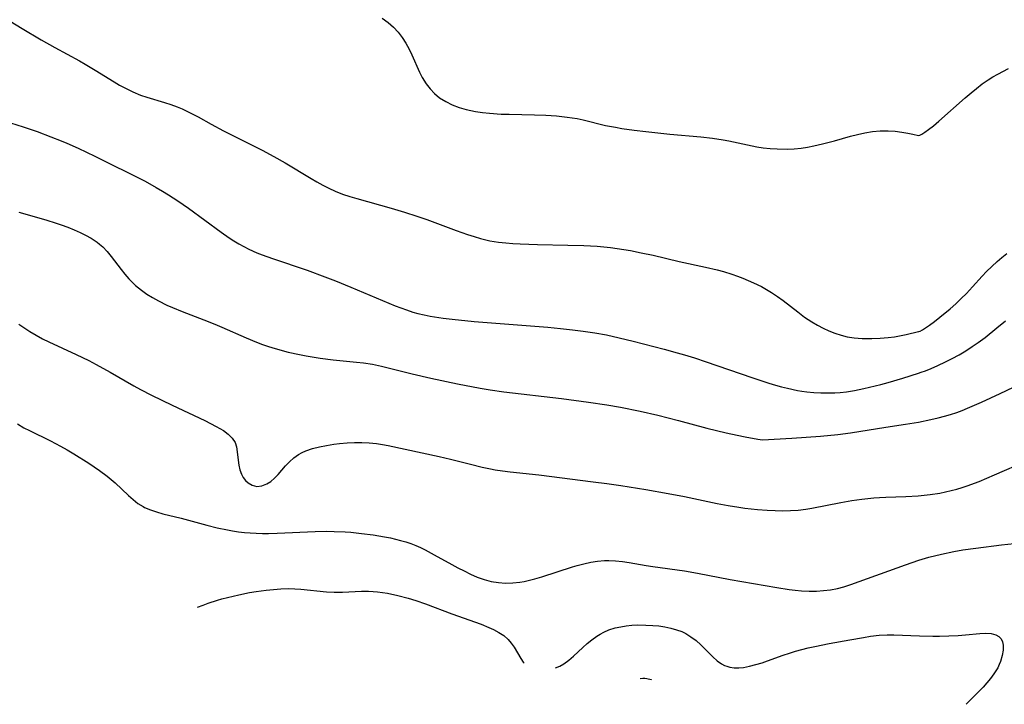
# Model space of a CAD drawing. Header units: metres. Extents: x 1073367 to 1082519, y 1569854 to 1574957.
# Tile 86 of 256: x 1074738 to 1074991, y 1572165 to 1572341. Entities that reach past the tile are written whole.
import ezdxf

# ---------------------------------------------------------------- set-up
doc = ezdxf.new("R2010")
doc.units = ezdxf.units.M
doc.layers.add('CGG_CurvaNivelLidar_v1', color=253, linetype='Continuous', lineweight=30)

msp = doc.modelspace()

# ---------------------------------------------------------------- linework, layer by layer
at = {"layer": 'CGG_CurvaNivelLidar_v1'}
for p, q in [((1074830.8679, 1572341.0903, 69.5), (1074832.3751, 1572340.0111, 69.5)), ((1074735.3451, 1572340.3823, 69), (1074738.4414, 1572338.4734, 69)), ((1074832.3751, 1572340.0111, 69.5), (1074833.7614, 1572338.7884, 69.5)), ((1074833.7614, 1572338.7884, 69.5), (1074834.9169, 1572337.5185, 69.5)), ((1074738.4414, 1572338.4734, 69), (1074743.3185, 1572335.5891, 69)), ((1074834.9169, 1572337.5185, 69.5), (1074835.96, 1572336.1381, 69.5)), ((1074835.96, 1572336.1381, 69.5), (1074836.9037, 1572334.6716, 69.5)), ((1074743.3185, 1572335.5891, 69), (1074746.7861, 1572333.6167, 69)), ((1074746.7861, 1572333.6167, 69), (1074753.0891, 1572330.1889, 69)), ((1074836.9037, 1572334.6716, 69.5), (1074837.7545, 1572333.1371, 69.5)), ((1074837.7545, 1572333.1371, 69.5), (1074838.4564, 1572331.6912, 69.5)), ((1074838.4564, 1572331.6912, 69.5), (1074840.4199, 1572327.3039, 69.5)), ((1074753.0891, 1572330.1889, 69), (1074754.553, 1572329.36, 69)), ((1074754.553, 1572329.36, 69), (1074757.1112, 1572327.8221, 69)), ((1074757.1112, 1572327.8221, 69), (1074762.002, 1572324.7704, 69)), ((1074840.4199, 1572327.3039, 69.5), (1074841.1292, 1572325.8986, 69.5)), ((1074841.1292, 1572325.8986, 69.5), (1074842.0952, 1572324.3041, 69.5)), ((1074986.411, 1572325.3014, 69.5), (1074987.646, 1572326.074, 69.5)), ((1074987.646, 1572326.074, 69.5), (1074988.9028, 1572326.7917, 69.5)), ((1074988.9028, 1572326.7917, 69.5), (1074991.6651, 1572328.2312, 69.5)), ((1074762.002, 1572324.7704, 69), (1074763.4178, 1572323.9434, 69)), ((1074763.4178, 1572323.9434, 69), (1074765.1084, 1572323.0374, 69)), ((1074842.0952, 1572324.3041, 69.5), (1074843.1235, 1572322.9813, 69.5)), ((1074983.4, 1572323.1088, 69.5), (1074984.8881, 1572324.2459, 69.5)), ((1074984.8881, 1572324.2459, 69.5), (1074986.411, 1572325.3014, 69.5)), ((1074765.1084, 1572323.0374, 69), (1074766.832, 1572322.2113, 69)), ((1074766.832, 1572322.2113, 69), (1074768.7855, 1572321.4037, 69)), ((1074768.7855, 1572321.4037, 69), (1074770.4202, 1572320.8377, 69)), ((1074770.4202, 1572320.8377, 69), (1074774.9865, 1572319.5096, 69)), ((1074843.1235, 1572322.9813, 69.5), (1074844.29, 1572321.7853, 69.5)), ((1074844.29, 1572321.7853, 69.5), (1074845.5813, 1572320.7237, 69.5)), ((1074980.5517, 1572320.713, 69.5), (1074982.035, 1572321.9858, 69.5)), ((1074982.035, 1572321.9858, 69.5), (1074983.4, 1572323.1088, 69.5)), ((1074774.9865, 1572319.5096, 69), (1074776.5974, 1572318.9939, 69)), ((1074776.5974, 1572318.9939, 69), (1074778.1867, 1572318.4081, 69)), ((1074778.1867, 1572318.4081, 69), (1074779.4479, 1572317.8771, 69)), ((1074845.5813, 1572320.7237, 69.5), (1074847.1419, 1572319.7196, 69.5)), ((1074847.1419, 1572319.7196, 69.5), (1074848.8196, 1572318.8867, 69.5)), ((1074848.8196, 1572318.8867, 69.5), (1074850.5615, 1572318.2286, 69.5)), ((1074973.7554, 1572314.7208, 69.5), (1074980.5517, 1572320.713, 69.5)), ((1074779.4479, 1572317.8771, 69), (1074780.6911, 1572317.2986, 69)), ((1074780.6911, 1572317.2986, 69), (1074781.918, 1572316.6793, 69)), ((1074781.918, 1572316.6793, 69), (1074783.5868, 1572315.7725, 69)), ((1074783.5868, 1572315.7725, 69), (1074786.9108, 1572313.8973, 69)), ((1074850.5615, 1572318.2286, 69.5), (1074852.3735, 1572317.7083, 69.5)), ((1074852.3735, 1572317.7083, 69.5), (1074853.5862, 1572317.4335, 69.5)), ((1074853.5862, 1572317.4335, 69.5), (1074854.8164, 1572317.2009, 69.5)), ((1074854.8164, 1572317.2009, 69.5), (1074856.601, 1572316.929, 69.5)), ((1074856.601, 1572316.929, 69.5), (1074858.4064, 1572316.7258, 69.5)), ((1074858.4064, 1572316.7258, 69.5), (1074861.422, 1572316.5283, 69.5)), ((1074861.422, 1572316.5283, 69.5), (1074863.4068, 1572316.4586, 69.5)), ((1074863.4068, 1572316.4586, 69.5), (1074869.9616, 1572316.3314, 69.5)), ((1074869.9616, 1572316.3314, 69.5), (1074872.875, 1572316.2194, 69.5)), ((1074872.875, 1572316.2194, 69.5), (1074875.5804, 1572316.0375, 69.5)), ((1074875.5804, 1572316.0375, 69.5), (1074878.3583, 1572315.749, 69.5)), ((1074732.1104, 1572315.2789, 68.5), (1074738.6395, 1572313.2159, 68.5)), ((1074786.9108, 1572313.8973, 69), (1074790.0516, 1572312.2283, 69)), ((1074878.3583, 1572315.749, 69.5), (1074879.6361, 1572315.5632, 69.5)), ((1074879.6361, 1572315.5632, 69.5), (1074880.9055, 1572315.3379, 69.5)), ((1074880.9055, 1572315.3379, 69.5), (1074882.4497, 1572315.0084, 69.5)), ((1074882.4497, 1572315.0084, 69.5), (1074888.2067, 1572313.6116, 69.5)), ((1074888.2067, 1572313.6116, 69.5), (1074890.7433, 1572313.1105, 69.5)), ((1074971.0784, 1572312.5292, 69.5), (1074972.3467, 1572313.5329, 69.5)), ((1074972.3467, 1572313.5329, 69.5), (1074973.7554, 1572314.7208, 69.5)), ((1074738.6395, 1572313.2159, 68.5), (1074742.2306, 1572312.0045, 68.5)), ((1074742.2306, 1572312.0045, 68.5), (1074745.7886, 1572310.6956, 68.5)), ((1074790.0516, 1572312.2283, 69), (1074800.0237, 1572307.2198, 69)), ((1074890.7433, 1572313.1105, 69.5), (1074892.3239, 1572312.8454, 69.5)), ((1074892.3239, 1572312.8454, 69.5), (1074895.5043, 1572312.3902, 69.5)), ((1074895.5043, 1572312.3902, 69.5), (1074898.5089, 1572312.0297, 69.5)), ((1074898.5089, 1572312.0297, 69.5), (1074904.7044, 1572311.3853, 69.5)), ((1074904.7044, 1572311.3853, 69.5), (1074912.6515, 1572310.63, 69.5)), ((1074946.9457, 1572309.6775, 69.5), (1074951.0488, 1572310.8598, 69.5)), ((1074951.0488, 1572310.8598, 69.5), (1074952.8264, 1572311.3028, 69.5)), ((1074952.8264, 1572311.3028, 69.5), (1074954.7313, 1572311.699, 69.5)), ((1074954.7313, 1572311.699, 69.5), (1074956.709, 1572312.0104, 69.5)), ((1074956.709, 1572312.0104, 69.5), (1074958.7045, 1572312.2017, 69.5)), ((1074958.7045, 1572312.2017, 69.5), (1074960.7464, 1572312.2431, 69.5)), ((1074960.7464, 1572312.2431, 69.5), (1074962.5, 1572312.1375, 69.5)), ((1074962.5, 1572312.1375, 69.5), (1074964.2774, 1572311.9097, 69.5)), ((1074964.2774, 1572311.9097, 69.5), (1074965.8254, 1572311.6261, 69.5)), ((1074965.8254, 1572311.6261, 69.5), (1074967.0797, 1572311.3449, 69.5)), ((1074967.0797, 1572311.3449, 69.5), (1074968.5, 1572310.9725, 69.5)), ((1074968.5, 1572310.9725, 69.5), (1074968.8726, 1572311.0755, 69.5)), ((1074968.8726, 1572311.0755, 69.5), (1074969.4219, 1572311.3844, 69.5)), ((1074969.4219, 1572311.3844, 69.5), (1074970.1696, 1572311.8725, 69.5)), ((1074970.1696, 1572311.8725, 69.5), (1074971.0784, 1572312.5292, 69.5)), ((1074745.7886, 1572310.6956, 68.5), (1074748.3844, 1572309.6564, 68.5)), ((1074748.3844, 1572309.6564, 68.5), (1074749.8462, 1572309.0327, 68.5)), ((1074749.8462, 1572309.0327, 68.5), (1074752.7458, 1572307.7291, 68.5)), ((1074912.6515, 1572310.63, 69.5), (1074915.6494, 1572310.2939, 69.5)), ((1074915.6494, 1572310.2939, 69.5), (1074918.4112, 1572309.8878, 69.5)), ((1074918.4112, 1572309.8878, 69.5), (1074919.8726, 1572309.6223, 69.5)), ((1074919.8726, 1572309.6223, 69.5), (1074927.056, 1572308.1416, 69.5)), ((1074940.0372, 1572308.0204, 69.5), (1074941.6515, 1572308.3374, 69.5)), ((1074941.6515, 1572308.3374, 69.5), (1074943.8828, 1572308.8584, 69.5)), ((1074943.8828, 1572308.8584, 69.5), (1074946.9457, 1572309.6775, 69.5)), ((1074752.7458, 1572307.7291, 68.5), (1074757.0247, 1572305.698, 68.5)), ((1074757.0247, 1572305.698, 68.5), (1074769.9486, 1572299.2521, 68.5)), ((1074800.0237, 1572307.2198, 69), (1074803.0144, 1572305.6529, 69)), ((1074803.0144, 1572305.6529, 69), (1074805.9043, 1572304.0309, 69)), ((1074927.056, 1572308.1416, 69.5), (1074928.6296, 1572307.883, 69.5)), ((1074928.6296, 1572307.883, 69.5), (1074930.4399, 1572307.6734, 69.5)), ((1074930.4399, 1572307.6734, 69.5), (1074932.2576, 1572307.5523, 69.5)), ((1074932.2576, 1572307.5523, 69.5), (1074934.8002, 1572307.5211, 69.5)), ((1074934.8002, 1572307.5211, 69.5), (1074936.6113, 1572307.5996, 69.5)), ((1074936.6113, 1572307.5996, 69.5), (1074938.4155, 1572307.7733, 69.5)), ((1074938.4155, 1572307.7733, 69.5), (1074940.0372, 1572308.0204, 69.5)), ((1074805.9043, 1572304.0309, 69), (1074812.5686, 1572299.9949, 69)), ((1074769.9486, 1572299.2521, 68.5), (1074772.8452, 1572297.6926, 68.5)), ((1074812.5686, 1572299.9949, 69), (1074814.034, 1572299.141, 69)), ((1074814.034, 1572299.141, 69), (1074815.5836, 1572298.2891, 69)), ((1074815.5836, 1572298.2891, 69), (1074817.1568, 1572297.4892, 69)), ((1074772.8452, 1572297.6926, 68.5), (1074774.4413, 1572296.757, 68.5)), ((1074774.4413, 1572296.757, 68.5), (1074776.016, 1572295.7843, 68.5)), ((1074776.016, 1572295.7843, 68.5), (1074778.3999, 1572294.2367, 68.5)), ((1074817.1568, 1572297.4892, 69), (1074818.7585, 1572296.7542, 69)), ((1074818.7585, 1572296.7542, 69), (1074820.6719, 1572295.9929, 69)), ((1074820.6719, 1572295.9929, 69), (1074822.4869, 1572295.371, 69)), ((1074778.3999, 1572294.2367, 68.5), (1074781.0977, 1572292.364, 68.5)), ((1074822.4869, 1572295.371, 69), (1074824.3263, 1572294.8085, 69)), ((1074824.3263, 1572294.8085, 69), (1074833.1111, 1572292.3772, 69)), ((1074737.5386, 1572291.3351, 68), (1074744.4666, 1572289.345, 68)), ((1074781.0977, 1572292.364, 68.5), (1074789.4725, 1572286.1738, 68.5)), ((1074833.1111, 1572292.3772, 69), (1074836.5565, 1572291.3592, 69)), ((1074836.5565, 1572291.3592, 69), (1074839.7085, 1572290.3405, 69)), ((1074744.4666, 1572289.345, 68), (1074747.1276, 1572288.513, 68)), ((1074747.1276, 1572288.513, 68), (1074748.4411, 1572288.0659, 68)), ((1074748.4411, 1572288.0659, 68), (1074750.1216, 1572287.4479, 68)), ((1074839.7085, 1572290.3405, 69), (1074842.2858, 1572289.4487, 69)), ((1074842.2858, 1572289.4487, 69), (1074849.8034, 1572286.6535, 69)), ((1074750.1216, 1572287.4479, 68), (1074751.7725, 1572286.7882, 68)), ((1074751.7725, 1572286.7882, 68), (1074753.256, 1572286.1443, 68)), ((1074753.256, 1572286.1443, 68), (1074754.6985, 1572285.4506, 68)), ((1074754.6985, 1572285.4506, 68), (1074756.0859, 1572284.6887, 68)), ((1074789.4725, 1572286.1738, 68.5), (1074791.5879, 1572284.7142, 68.5)), ((1074849.8034, 1572286.6535, 69), (1074852.7719, 1572285.5962, 69)), ((1074852.7719, 1572285.5962, 69), (1074854.4209, 1572285.0613, 69)), ((1074756.0859, 1572284.6887, 68), (1074757.6432, 1572283.662, 68)), ((1074757.6432, 1572283.662, 68), (1074758.294, 1572283.155, 68)), ((1074758.294, 1572283.155, 68), (1074759.1393, 1572282.4045, 68)), ((1074791.5879, 1572284.7142, 68.5), (1074792.7603, 1572283.9624, 68.5)), ((1074792.7603, 1572283.9624, 68.5), (1074794.0237, 1572283.2116, 68.5)), ((1074794.0237, 1572283.2116, 68.5), (1074795.3123, 1572282.5058, 68.5)), ((1074854.4209, 1572285.0613, 69), (1074856.0806, 1572284.5782, 69)), ((1074856.0806, 1572284.5782, 69), (1074858.441, 1572284.0203, 69)), ((1074858.441, 1572284.0203, 69), (1074860.6988, 1572283.6532, 69)), ((1074860.6988, 1572283.6532, 69), (1074862.5416, 1572283.4476, 69)), ((1074862.5416, 1572283.4476, 69), (1074864.3959, 1572283.3004, 69)), ((1074864.3959, 1572283.3004, 69), (1074866.2586, 1572283.1951, 69)), ((1074866.2586, 1572283.1951, 69), (1074870.6841, 1572283.0453, 69)), ((1074870.6841, 1572283.0453, 69), (1074878.4916, 1572282.889, 69)), ((1074759.1393, 1572282.4045, 68), (1074760.2521, 1572281.2338, 68)), ((1074760.2521, 1572281.2338, 68), (1074761.2866, 1572279.9761, 68)), ((1074795.3123, 1572282.5058, 68.5), (1074796.6248, 1572281.8451, 68.5)), ((1074796.6248, 1572281.8451, 68.5), (1074798.664, 1572280.9272, 68.5)), ((1074798.664, 1572280.9272, 68.5), (1074799.9849, 1572280.3935, 68.5)), ((1074799.9849, 1572280.3935, 68.5), (1074802.6662, 1572279.4093, 68.5)), ((1074878.4916, 1572282.889, 69), (1074882.5826, 1572282.7715, 69)), ((1074882.5826, 1572282.7715, 69), (1074886.0458, 1572282.592, 69)), ((1074886.0458, 1572282.592, 69), (1074887.772, 1572282.4521, 69)), ((1074887.772, 1572282.4521, 69), (1074889.4283, 1572282.2735, 69)), ((1074889.4283, 1572282.2735, 69), (1074892.8498, 1572281.7818, 69)), ((1074892.8498, 1572281.7818, 69), (1074894.5541, 1572281.4868, 69)), ((1074894.5541, 1572281.4868, 69), (1074897.3689, 1572280.9357, 69)), ((1074897.3689, 1572280.9357, 69), (1074900.4092, 1572280.2594, 69)), ((1074989.9657, 1572279.7317, 69), (1074991.208, 1572280.7339, 69)), ((1074761.2866, 1572279.9761, 68), (1074763.8215, 1572276.5909, 68)), ((1074802.6662, 1572279.4093, 68.5), (1074811.5618, 1572276.4096, 68.5)), ((1074900.4092, 1572280.2594, 69), (1074907.1177, 1572278.6812, 69)), ((1074907.1177, 1572278.6812, 69), (1074913.8578, 1572277.2319, 69)), ((1074987.3338, 1572277.4314, 69), (1074988.7484, 1572278.7032, 69)), ((1074988.7484, 1572278.7032, 69), (1074989.9657, 1572279.7317, 69)), ((1074763.8215, 1572276.5909, 68), (1074764.7688, 1572275.3896, 68)), ((1074764.7688, 1572275.3896, 68), (1074765.7691, 1572274.2331, 68)), ((1074811.5618, 1572276.4096, 68.5), (1074816.1136, 1572274.7426, 68.5)), ((1074913.8578, 1572277.2319, 69), (1074916.7983, 1572276.5334, 69)), ((1074916.7983, 1572276.5334, 69), (1074918.4369, 1572276.0983, 69)), ((1074918.4369, 1572276.0983, 69), (1074920.6399, 1572275.4264, 69)), ((1074920.6399, 1572275.4264, 69), (1074922.0545, 1572274.9365, 69)), ((1074984.8661, 1572274.8942, 69), (1074985.9817, 1572276.1024, 69)), ((1074985.9817, 1572276.1024, 69), (1074987.3338, 1572277.4314, 69)), ((1074765.7691, 1572274.2331, 68), (1074766.6097, 1572273.365, 68)), ((1074766.6097, 1572273.365, 68), (1074767.4959, 1572272.5415, 68)), ((1074816.1136, 1572274.7426, 68.5), (1074818.8071, 1572273.6979, 68.5)), ((1074818.8071, 1572273.6979, 68.5), (1074822.7695, 1572272.0923, 68.5)), ((1074922.0545, 1572274.9365, 69), (1074923.4535, 1572274.407, 69)), ((1074923.4535, 1572274.407, 69), (1074924.8359, 1572273.839, 69)), ((1074924.8359, 1572273.839, 69), (1074926.1998, 1572273.2317, 69)), ((1074926.1998, 1572273.2317, 69), (1074928.2313, 1572272.2226, 69)), ((1074982.4245, 1572272.1512, 69), (1074984.8661, 1572274.8942, 69)), ((1074767.4959, 1572272.5415, 68), (1074768.2437, 1572271.9102, 68)), ((1074768.2437, 1572271.9102, 68), (1074769.0182, 1572271.3085, 68)), ((1074769.0182, 1572271.3085, 68), (1074770.4319, 1572270.323, 68)), ((1074770.4319, 1572270.323, 68), (1074771.9066, 1572269.4127, 68)), ((1074822.7695, 1572272.0923, 68.5), (1074834.1533, 1572267.3313, 68.5)), ((1074928.2313, 1572272.2226, 69), (1074929.5352, 1572271.4927, 69)), ((1074929.5352, 1572271.4927, 69), (1074930.8127, 1572270.7162, 69)), ((1074930.8127, 1572270.7162, 69), (1074932.3145, 1572269.7315, 69)), ((1074979.4927, 1572269.152, 69), (1074980.8288, 1572270.4796, 69)), ((1074980.8288, 1572270.4796, 69), (1074982.4245, 1572272.1512, 69)), ((1074771.9066, 1572269.4127, 68), (1074773.4307, 1572268.5678, 68)), ((1074773.4307, 1572268.5678, 68), (1074775.5737, 1572267.5063, 68)), ((1074932.3145, 1572269.7315, 69), (1074933.7794, 1572268.6925, 69)), ((1074933.7794, 1572268.6925, 69), (1074937.5652, 1572265.7404, 69)), ((1074976.6304, 1572266.5196, 69), (1074978.0827, 1572267.8186, 69)), ((1074978.0827, 1572267.8186, 69), (1074979.4927, 1572269.152, 69)), ((1074775.5737, 1572267.5063, 68), (1074777.0381, 1572266.8441, 68)), ((1074777.0381, 1572266.8441, 68), (1074779.4747, 1572265.8309, 68)), ((1074779.4747, 1572265.8309, 68), (1074785.0481, 1572263.7003, 68)), ((1074834.1533, 1572267.3313, 68.5), (1074837.0655, 1572266.2328, 68.5)), ((1074837.0655, 1572266.2328, 68.5), (1074838.698, 1572265.7076, 68.5)), ((1074838.698, 1572265.7076, 68.5), (1074839.9792, 1572265.3552, 68.5)), ((1074839.9792, 1572265.3552, 68.5), (1074841.5796, 1572264.9816, 68.5)), ((1074937.5652, 1572265.7404, 69), (1074939.2983, 1572264.4287, 69)), ((1074974.0279, 1572264.3666, 69), (1074976.6304, 1572266.5196, 69)), ((1074785.0481, 1572263.7003, 68), (1074787.8441, 1572262.592, 68)), ((1074841.5796, 1572264.9816, 68.5), (1074843.1954, 1572264.6635, 68.5)), ((1074843.1954, 1572264.6635, 68.5), (1074846.4596, 1572264.1501, 68.5)), ((1074846.4596, 1572264.1501, 68.5), (1074848.8164, 1572263.8561, 68.5)), ((1074848.8164, 1572263.8561, 68.5), (1074854.49, 1572263.3109, 68.5)), ((1074854.49, 1572263.3109, 68.5), (1074873.3332, 1572261.8095, 68.5)), ((1074939.2983, 1572264.4287, 69), (1074941.1318, 1572263.19, 69)), ((1074941.1318, 1572263.19, 69), (1074942.5658, 1572262.335, 69)), ((1074971.3485, 1572262.3421, 69), (1074972.6256, 1572263.277, 69)), ((1074972.6256, 1572263.277, 69), (1074974.0279, 1572264.3666, 69)), ((1074988.6482, 1572261.6671, 68.5), (1074990.8803, 1572263.4206, 68.5)), ((1074737.5427, 1572262.6196, 67.5), (1074738.8057, 1572261.7272, 67.5)), ((1074738.8057, 1572261.7272, 67.5), (1074740.3836, 1572260.7043, 67.5)), ((1074740.3836, 1572260.7043, 67.5), (1074742.0041, 1572259.7454, 67.5)), ((1074787.8441, 1572262.592, 68), (1074789.6629, 1572261.8206, 68)), ((1074789.6629, 1572261.8206, 68), (1074795.9417, 1572259.0421, 68)), ((1074873.3332, 1572261.8095, 68.5), (1074876.6472, 1572261.5111, 68.5)), ((1074876.6472, 1572261.5111, 68.5), (1074879.7081, 1572261.1703, 68.5)), ((1074879.7081, 1572261.1703, 68.5), (1074882.433, 1572260.8152, 68.5)), ((1074882.433, 1572260.8152, 68.5), (1074885.4517, 1572260.3586, 68.5)), ((1074885.4517, 1572260.3586, 68.5), (1074888.4438, 1572259.8191, 68.5)), ((1074942.5658, 1572262.335, 69), (1074944.0375, 1572261.5533, 69)), ((1074944.0375, 1572261.5533, 69), (1074945.5462, 1572260.8535, 69)), ((1074945.5462, 1572260.8535, 69), (1074947.0745, 1572260.2535, 69)), ((1074947.0745, 1572260.2535, 69), (1074948.6361, 1572259.7504, 69)), ((1074965.3423, 1572259.9245, 69), (1074968.5, 1572260.6667, 69)), ((1074968.5, 1572260.6667, 69), (1074968.6261, 1572260.6839, 69)), ((1074968.6261, 1572260.6839, 69), (1074968.9273, 1572260.8212, 69)), ((1074968.9273, 1572260.8212, 69), (1074969.5347, 1572261.1591, 69)), ((1074969.5347, 1572261.1591, 69), (1074970.3554, 1572261.6697, 69)), ((1074970.3554, 1572261.6697, 69), (1074971.3485, 1572262.3421, 69)), ((1074985.6101, 1572259.2045, 68.5), (1074988.6482, 1572261.6671, 68.5)), ((1074742.0041, 1572259.7454, 67.5), (1074743.6622, 1572258.8471, 67.5)), ((1074743.6622, 1572258.8471, 67.5), (1074745.2884, 1572258.0367, 67.5)), ((1074745.2884, 1572258.0367, 67.5), (1074752.2849, 1572254.8057, 67.5)), ((1074795.9417, 1572259.0421, 68), (1074798.602, 1572257.9493, 68)), ((1074798.602, 1572257.9493, 68), (1074800.1228, 1572257.3818, 68)), ((1074888.4438, 1572259.8191, 68.5), (1074891.6639, 1572259.1153, 68.5)), ((1074891.6639, 1572259.1153, 68.5), (1074895.2662, 1572258.2315, 68.5)), ((1074895.2662, 1572258.2315, 68.5), (1074903.2282, 1572256.1743, 68.5)), ((1074948.6361, 1572259.7504, 69), (1074950.2292, 1572259.3682, 69)), ((1074950.2292, 1572259.3682, 69), (1074952.0453, 1572259.0938, 69)), ((1074952.0453, 1572259.0938, 69), (1074954.0251, 1572258.9291, 69)), ((1074954.0251, 1572258.9291, 69), (1074956.5146, 1572258.8787, 69)), ((1074956.5146, 1572258.8787, 69), (1074958.6463, 1572258.9595, 69)), ((1074958.6463, 1572258.9595, 69), (1074960.7271, 1572259.1473, 69)), ((1074960.7271, 1572259.1473, 69), (1074962.4021, 1572259.3786, 69)), ((1074962.4021, 1572259.3786, 69), (1074965.3423, 1572259.9245, 69)), ((1074982.3405, 1572256.8367, 68.5), (1074983.8787, 1572257.897, 68.5)), ((1074983.8787, 1572257.897, 68.5), (1074985.6101, 1572259.2045, 68.5)), ((1074800.1228, 1572257.3818, 68), (1074801.6577, 1572256.8558, 68)), ((1074801.6577, 1572256.8558, 68), (1074803.3258, 1572256.3369, 68)), ((1074803.3258, 1572256.3369, 68), (1074806.6994, 1572255.4245, 68)), ((1074806.6994, 1572255.4245, 68), (1074809.5699, 1572254.7754, 68)), ((1074903.2282, 1572256.1743, 68.5), (1074906.5752, 1572255.2676, 68.5)), ((1074906.5752, 1572255.2676, 68.5), (1074908.4395, 1572254.729, 68.5)), ((1074978.9561, 1572254.7468, 68.5), (1074980.6843, 1572255.777, 68.5)), ((1074980.6843, 1572255.777, 68.5), (1074982.3405, 1572256.8367, 68.5)), ((1074752.2849, 1572254.8057, 67.5), (1074755.4862, 1572253.2502, 67.5)), ((1074755.4862, 1572253.2502, 67.5), (1074757.4001, 1572252.2662, 67.5)), ((1074809.5699, 1572254.7754, 68), (1074811.3371, 1572254.4389, 68)), ((1074811.3371, 1572254.4389, 68), (1074814.8926, 1572253.8766, 68)), ((1074814.8926, 1572253.8766, 68), (1074818.2427, 1572253.456, 68)), ((1074818.2427, 1572253.456, 68), (1074824.2484, 1572252.8489, 68)), ((1074824.2484, 1572252.8489, 68), (1074826.0658, 1572252.6317, 68)), ((1074826.0658, 1572252.6317, 68), (1074828.3601, 1572252.2816, 68)), ((1074908.4395, 1572254.729, 68.5), (1074911.0282, 1572253.923, 68.5)), ((1074911.0282, 1572253.923, 68.5), (1074913.9882, 1572252.9403, 68.5)), ((1074913.9882, 1572252.9403, 68.5), (1074925.7786, 1572248.8857, 68.5)), ((1074973.5282, 1572251.975, 68.5), (1074975.494, 1572252.8982, 68.5)), ((1074975.494, 1572252.8982, 68.5), (1074977.2025, 1572253.7744, 68.5)), ((1074977.2025, 1572253.7744, 68.5), (1074978.9561, 1572254.7468, 68.5)), ((1074757.4001, 1572252.2662, 67.5), (1074761.0096, 1572250.2919, 67.5)), ((1074761.0096, 1572250.2919, 67.5), (1074767.1106, 1572246.7675, 67.5)), ((1074828.3601, 1572252.2816, 68), (1074830.6885, 1572251.8046, 68)), ((1074830.6885, 1572251.8046, 68), (1074838.5541, 1572249.8351, 68)), ((1074964.4993, 1572248.7195, 68.5), (1074968.5, 1572250.0472, 68.5)), ((1074968.5, 1572250.0472, 68.5), (1074969.1961, 1572250.2416, 68.5)), ((1074969.1961, 1572250.2416, 68.5), (1074970.284, 1572250.6315, 68.5)), ((1074970.284, 1572250.6315, 68.5), (1074971.7598, 1572251.2144, 68.5)), ((1074971.7598, 1572251.2144, 68.5), (1074973.5282, 1572251.975, 68.5)), ((1074838.5541, 1572249.8351, 68), (1074843.2868, 1572248.7498, 68)), ((1074843.2868, 1572248.7498, 68), (1074850.208, 1572247.2743, 68)), ((1074925.7786, 1572248.8857, 68.5), (1074930.1449, 1572247.4437, 68.5)), ((1074958.829, 1572247.1099, 68.5), (1074960.726, 1572247.6125, 68.5)), ((1074960.726, 1572247.6125, 68.5), (1074964.4993, 1572248.7195, 68.5)), ((1074989.4846, 1572244.7977, 68), (1074998.6406, 1572249.203, 68)), ((1074767.1106, 1572246.7675, 67.5), (1074768.7873, 1572245.8292, 67.5)), ((1074768.7873, 1572245.8292, 67.5), (1074771.6216, 1572244.3468, 67.5)), ((1074850.208, 1572247.2743, 68), (1074856.0124, 1572246.1516, 68)), ((1074856.0124, 1572246.1516, 68), (1074858.5358, 1572245.7313, 68)), ((1074858.5358, 1572245.7313, 68), (1074862.1033, 1572245.2337, 68)), ((1074862.1033, 1572245.2337, 68), (1074876.8974, 1572243.488, 68)), ((1074930.1449, 1572247.4437, 68.5), (1074931.8072, 1572246.9373, 68.5)), ((1074931.8072, 1572246.9373, 68.5), (1074933.3355, 1572246.513, 68.5)), ((1074933.3355, 1572246.513, 68.5), (1074934.8716, 1572246.1284, 68.5)), ((1074934.8716, 1572246.1284, 68.5), (1074937.4947, 1572245.5742, 68.5)), ((1074937.4947, 1572245.5742, 68.5), (1074938.5788, 1572245.3912, 68.5)), ((1074938.5788, 1572245.3912, 68.5), (1074939.888, 1572245.2155, 68.5)), ((1074939.888, 1572245.2155, 68.5), (1074941.6822, 1572245.0515, 68.5)), ((1074941.6822, 1572245.0515, 68.5), (1074943.4828, 1572244.9644, 68.5)), ((1074945.2865, 1572244.947, 68.5), (1074947.0904, 1572244.9986, 68.5)), ((1074947.0904, 1572244.9986, 68.5), (1074948.433, 1572245.0858, 68.5)), ((1074948.433, 1572245.0858, 68.5), (1074950.0058, 1572245.2538, 68.5)), ((1074950.0058, 1572245.2538, 68.5), (1074952.1335, 1572245.5984, 68.5)), ((1074952.1335, 1572245.5984, 68.5), (1074954.458, 1572246.0699, 68.5)), ((1074954.458, 1572246.0699, 68.5), (1074958.829, 1572247.1099, 68.5)), ((1074771.6216, 1572244.3468, 67.5), (1074776.9216, 1572241.7721, 67.5)), ((1074876.8974, 1572243.488, 68), (1074883.8293, 1572242.6105, 68)), ((1074883.8293, 1572242.6105, 68), (1074888.4717, 1572241.9275, 68)), ((1074943.4828, 1572244.9644, 68.5), (1074945.2865, 1572244.947, 68.5)), ((1074981.1238, 1572240.9919, 68), (1074984.7222, 1572242.5648, 68)), ((1074984.7222, 1572242.5648, 68), (1074989.4846, 1572244.7977, 68)), ((1074776.9216, 1572241.7721, 67.5), (1074785.2696, 1572237.8717, 67.5)), ((1074888.4717, 1572241.9275, 68), (1074892.0029, 1572241.2997, 68)), ((1074892.0029, 1572241.2997, 68), (1074897.0272, 1572240.2754, 68)), ((1074897.0272, 1572240.2754, 68), (1074901.5872, 1572239.2339, 68)), ((1074976.7764, 1572239.4223, 68), (1074978.3456, 1572239.9342, 68)), ((1074978.3456, 1572239.9342, 68), (1074979.7414, 1572240.4434, 68)), ((1074979.7414, 1572240.4434, 68), (1074981.1238, 1572240.9919, 68)), ((1074785.2696, 1572237.8717, 67.5), (1074786.7892, 1572237.1252, 67.5)), ((1074901.5872, 1572239.2339, 68), (1074906.8861, 1572237.8954, 68)), ((1074906.8861, 1572237.8954, 68), (1074914.1767, 1572235.9282, 68)), ((1074965.1822, 1572236.8953, 68), (1074968.5125, 1572237.4657, 68)), ((1074968.5125, 1572237.4657, 68), (1074971.7134, 1572238.1111, 68)), ((1074971.7134, 1572238.1111, 68), (1074973.5907, 1572238.5462, 68)), ((1074973.5907, 1572238.5462, 68), (1074975.1905, 1572238.9619, 68)), ((1074975.1905, 1572238.9619, 68), (1074976.7764, 1572239.4223, 68)), ((1074737.228, 1572237.0016, 67), (1074738.8701, 1572236.0236, 67)), ((1074738.8701, 1572236.0236, 67), (1074740.2502, 1572235.2874, 67)), ((1074740.2502, 1572235.2874, 67), (1074745.6753, 1572232.6175, 67)), ((1074786.7892, 1572237.1252, 67.5), (1074788.244, 1572236.3658, 67.5)), ((1074788.244, 1572236.3658, 67.5), (1074789.18, 1572235.8383, 67.5)), ((1074789.18, 1572235.8383, 67.5), (1074790.0626, 1572235.2912, 67.5)), ((1074790.0626, 1572235.2912, 67.5), (1074791.3122, 1572234.3691, 67.5)), ((1074914.1767, 1572235.9282, 68), (1074919.1472, 1572234.702, 68)), ((1074951.1102, 1572234.7318, 68), (1074960.1302, 1572236.1465, 68)), ((1074960.1302, 1572236.1465, 68), (1074965.1822, 1572236.8953, 68)), ((1074745.6753, 1572232.6175, 67), (1074748.2496, 1572231.2807, 67)), ((1074791.3122, 1572234.3691, 67.5), (1074792.3384, 1572233.3575, 67.5)), ((1074792.3384, 1572233.3575, 67.5), (1074793.0694, 1572232.2356, 67.5)), ((1074919.1472, 1572234.702, 68), (1074921.949, 1572234.0806, 68)), ((1074921.949, 1572234.0806, 68), (1074924.0423, 1572233.6601, 68)), ((1074924.0423, 1572233.6601, 68), (1074927.2502, 1572233.0854, 68)), ((1074927.2502, 1572233.0854, 68), (1074928.5, 1572232.9037, 68)), ((1074928.5, 1572232.9037, 68), (1074936.0213, 1572233.3329, 68)), ((1074936.0213, 1572233.3329, 68), (1074943.3746, 1572233.8593, 68)), ((1074943.3746, 1572233.8593, 68), (1074947.8203, 1572234.2915, 68)), ((1074947.8203, 1572234.2915, 68), (1074951.1102, 1572234.7318, 68)), ((1074748.2496, 1572231.2807, 67), (1074749.9551, 1572230.3149, 67)), ((1074749.9551, 1572230.3149, 67), (1074751.6379, 1572229.308, 67)), ((1074793.0694, 1572232.2356, 67.5), (1074793.4464, 1572231.0639, 67.5)), ((1074793.4464, 1572231.0639, 67.5), (1074793.6297, 1572229.8012, 67.5)), ((1074810.2771, 1572229.6364, 67.5), (1074811.2083, 1572230.0625, 67.5)), ((1074811.2083, 1572230.0625, 67.5), (1074812.912, 1572230.6633, 67.5)), ((1074812.912, 1572230.6633, 67.5), (1074814.6997, 1572231.1258, 67.5)), ((1074814.6997, 1572231.1258, 67.5), (1074816.5462, 1572231.4873, 67.5)), ((1074816.5462, 1572231.4873, 67.5), (1074818.4202, 1572231.77, 67.5)), ((1074818.4202, 1572231.77, 67.5), (1074819.9109, 1572231.9405, 67.5)), ((1074819.9109, 1572231.9405, 67.5), (1074821.8037, 1572232.0969, 67.5)), ((1074821.8037, 1572232.0969, 67.5), (1074823.7061, 1572232.1867, 67.5)), ((1074823.7061, 1572232.1867, 67.5), (1074825.6114, 1572232.2003, 67.5)), ((1074825.6114, 1572232.2003, 67.5), (1074827.514, 1572232.1211, 67.5)), ((1074827.514, 1572232.1211, 67.5), (1074829.3453, 1572231.9364, 67.5)), ((1074829.3453, 1572231.9364, 67.5), (1074830.8795, 1572231.7037, 67.5)), ((1074830.8795, 1572231.7037, 67.5), (1074832.4095, 1572231.421, 67.5)), ((1074832.4095, 1572231.421, 67.5), (1074845.4556, 1572228.6599, 67.5)), ((1074751.6379, 1572229.308, 67), (1074755.4929, 1572226.8893, 67)), ((1074793.6297, 1572229.8012, 67.5), (1074793.8574, 1572227.6443, 67.5)), ((1074793.8574, 1572227.6443, 67.5), (1074794.0481, 1572226.4229, 67.5)), ((1074807.0087, 1572227.2796, 67.5), (1074808.1427, 1572228.2717, 67.5)), ((1074808.1427, 1572228.2717, 67.5), (1074809.391, 1572229.1447, 67.5)), ((1074809.391, 1572229.1447, 67.5), (1074810.2771, 1572229.6364, 67.5)), ((1074845.4556, 1572228.6599, 67.5), (1074848.3965, 1572227.9702, 67.5)), ((1074848.3965, 1572227.9702, 67.5), (1074853.4965, 1572226.6426, 67.5)), ((1074988.0152, 1572223.8822, 67.5), (1074996.7293, 1572227.6876, 67.5)), ((1074755.4929, 1572226.8893, 67), (1074758.2157, 1572225.0521, 67)), ((1074758.2157, 1572225.0521, 67), (1074760.2234, 1572223.55, 67)), ((1074794.0481, 1572226.4229, 67.5), (1074794.3205, 1572225.2283, 67.5)), ((1074794.3205, 1572225.2283, 67.5), (1074794.7178, 1572224.104, 67.5)), ((1074804.135, 1572223.9832, 67.5), (1074805.9871, 1572226.2075, 67.5)), ((1074805.9871, 1572226.2075, 67.5), (1074807.0087, 1572227.2796, 67.5)), ((1074853.4965, 1572226.6426, 67.5), (1074856.4989, 1572225.9005, 67.5)), ((1074856.4989, 1572225.9005, 67.5), (1074858.602, 1572225.4552, 67.5)), ((1074858.602, 1572225.4552, 67.5), (1074859.8349, 1572225.2363, 67.5)), ((1074859.8349, 1572225.2363, 67.5), (1074861.7549, 1572224.9498, 67.5)), ((1074861.7549, 1572224.9498, 67.5), (1074863.6835, 1572224.7081, 67.5)), ((1074760.2234, 1572223.55, 67), (1074762.2594, 1572221.8286, 67)), ((1074794.7178, 1572224.104, 67.5), (1074795.1812, 1572223.238, 67.5)), ((1074795.1812, 1572223.238, 67.5), (1074795.7542, 1572222.4769, 67.5)), ((1074795.7542, 1572222.4769, 67.5), (1074796.4251, 1572221.8444, 67.5)), ((1074802.2339, 1572222.2165, 67.5), (1074803.2151, 1572223.0365, 67.5)), ((1074803.2151, 1572223.0365, 67.5), (1074804.135, 1572223.9832, 67.5)), ((1074863.6835, 1572224.7081, 67.5), (1074871.035, 1572223.886, 67.5)), ((1074871.035, 1572223.886, 67.5), (1074884.9648, 1572222.157, 67.5)), ((1074981.0448, 1572221.1006, 67.5), (1074984.069, 1572222.2336, 67.5)), ((1074984.069, 1572222.2336, 67.5), (1074988.0152, 1572223.8822, 67.5)), ((1074762.2594, 1572221.8286, 67), (1074765.7409, 1572218.6011, 67)), ((1074796.4251, 1572221.8444, 67.5), (1074797.4857, 1572221.2303, 67.5)), ((1074797.4857, 1572221.2303, 67.5), (1074798.6562, 1572220.9587, 67.5)), ((1074798.6562, 1572220.9587, 67.5), (1074799.9287, 1572221.0806, 67.5)), ((1074799.9287, 1572221.0806, 67.5), (1074801.2017, 1572221.567, 67.5)), ((1074801.2017, 1572221.567, 67.5), (1074802.2339, 1572222.2165, 67.5)), ((1074884.9648, 1572222.157, 67.5), (1074888.4819, 1572221.7091, 67.5)), ((1074888.4819, 1572221.7091, 67.5), (1074892.1306, 1572221.1884, 67.5)), ((1074892.1306, 1572221.1884, 67.5), (1074898.4912, 1572220.1757, 67.5)), ((1074898.4912, 1572220.1757, 67.5), (1074904.2541, 1572219.1614, 67.5)), ((1074975.4615, 1572219.5419, 67.5), (1074976.9163, 1572219.8716, 67.5)), ((1074976.9163, 1572219.8716, 67.5), (1074978.3592, 1572220.2496, 67.5)), ((1074978.3592, 1572220.2496, 67.5), (1074979.7076, 1572220.6547, 67.5)), ((1074979.7076, 1572220.6547, 67.5), (1074981.0448, 1572221.1006, 67.5)), ((1074765.7409, 1572218.6011, 67), (1074766.9234, 1572217.5565, 67)), ((1074766.9234, 1572217.5565, 67), (1074768.1427, 1572216.5979, 67)), ((1074904.2541, 1572219.1614, 67.5), (1074908.4782, 1572218.3413, 67.5)), ((1074908.4782, 1572218.3413, 67.5), (1074916.8034, 1572216.5891, 67.5)), ((1074948.5689, 1572216.8145, 67.5), (1074951.4478, 1572217.3021, 67.5)), ((1074951.4478, 1572217.3021, 67.5), (1074954.0217, 1572217.6618, 67.5)), ((1074954.0217, 1572217.6618, 67.5), (1074957.0306, 1572217.9819, 67.5)), ((1074957.0306, 1572217.9819, 67.5), (1074958.5382, 1572218.0941, 67.5)), ((1074958.5382, 1572218.0941, 67.5), (1074960.1412, 1572218.1751, 67.5)), ((1074960.1412, 1572218.1751, 67.5), (1074965.2806, 1572218.3315, 67.5)), ((1074965.2806, 1572218.3315, 67.5), (1074968.4787, 1572218.5105, 67.5)), ((1074968.4787, 1572218.5105, 67.5), (1074970.0008, 1572218.6613, 67.5)), ((1074970.0008, 1572218.6613, 67.5), (1074971.5177, 1572218.8554, 67.5)), ((1074971.5177, 1572218.8554, 67.5), (1074973.997, 1572219.2549, 67.5)), ((1074973.997, 1572219.2549, 67.5), (1074975.4615, 1572219.5419, 67.5)), ((1074768.1427, 1572216.5979, 67), (1074769.4272, 1572215.7679, 67)), ((1074769.4272, 1572215.7679, 67), (1074769.8156, 1572215.5581, 67)), ((1074769.8156, 1572215.5581, 67), (1074771.3115, 1572214.9001, 67)), ((1074771.3115, 1572214.9001, 67), (1074772.8856, 1572214.3806, 67)), ((1074916.8034, 1572216.5891, 67.5), (1074919.6708, 1572216.044, 67.5)), ((1074919.6708, 1572216.044, 67.5), (1074922.3862, 1572215.6004, 67.5)), ((1074922.3862, 1572215.6004, 67.5), (1074923.9734, 1572215.3752, 67.5)), ((1074923.9734, 1572215.3752, 67.5), (1074927.1535, 1572215.0086, 67.5)), ((1074927.1535, 1572215.0086, 67.5), (1074929.7126, 1572214.8169, 67.5)), ((1074929.7126, 1572214.8169, 67.5), (1074931.6923, 1572214.7362, 67.5)), ((1074931.6923, 1572214.7362, 67.5), (1074933.6707, 1572214.7142, 67.5)), ((1074933.6707, 1572214.7142, 67.5), (1074935.6454, 1572214.7599, 67.5)), ((1074935.6454, 1572214.7599, 67.5), (1074937.6136, 1572214.8887, 67.5)), ((1074937.6136, 1572214.8887, 67.5), (1074939.6431, 1572215.1281, 67.5)), ((1074939.6431, 1572215.1281, 67.5), (1074941.1426, 1572215.3661, 67.5)), ((1074941.1426, 1572215.3661, 67.5), (1074948.5689, 1572216.8145, 67.5)), ((1074772.8856, 1572214.3806, 67), (1074774.5152, 1572213.9464, 67)), ((1074774.5152, 1572213.9464, 67), (1074779.2077, 1572212.8026, 67)), ((1074779.2077, 1572212.8026, 67), (1074785.8179, 1572210.966, 67)), ((1074785.8179, 1572210.966, 67), (1074788.4844, 1572210.3373, 67)), ((1074788.4844, 1572210.3373, 67), (1074791.1127, 1572209.8061, 67)), ((1074791.1127, 1572209.8061, 67), (1074792.432, 1572209.5706, 67)), ((1074792.432, 1572209.5706, 67), (1074793.9682, 1572209.3278, 67)), ((1074793.9682, 1572209.3278, 67), (1074795.4723, 1572209.1374, 67)), ((1074795.4723, 1572209.1374, 67), (1074796.9825, 1572208.9962, 67)), ((1074796.9825, 1572208.9962, 67), (1074798.4974, 1572208.9057, 67)), ((1074798.4974, 1572208.9057, 67), (1074800.0724, 1572208.8662, 67)), ((1074800.0724, 1572208.8662, 67), (1074801.6504, 1572208.8723, 67)), ((1074801.6504, 1572208.8723, 67), (1074803.8608, 1572208.9371, 67)), ((1074803.8608, 1572208.9371, 67), (1074813.6472, 1572209.3821, 67)), ((1074813.6472, 1572209.3821, 67), (1074816.5809, 1572209.4338, 67)), ((1074816.5809, 1572209.4338, 67), (1074818.5102, 1572209.4088, 67)), ((1074818.5102, 1572209.4088, 67), (1074821.3577, 1572209.2728, 67)), ((1074821.3577, 1572209.2728, 67), (1074822.7789, 1572209.1665, 67)), ((1074822.7789, 1572209.1665, 67), (1074825.5508, 1572208.8983, 67)), ((1074825.5508, 1572208.8983, 67), (1074828.5016, 1572208.5274, 67)), ((1074828.5016, 1572208.5274, 67), (1074831.4654, 1572208.042, 67)), ((1074831.4654, 1572208.042, 67), (1074832.9334, 1572207.748, 67)), ((1074832.9334, 1572207.748, 67), (1074835.5724, 1572207.1053, 67)), ((1074835.5724, 1572207.1053, 67), (1074836.909, 1572206.712, 67)), ((1074836.909, 1572206.712, 67), (1074838.2264, 1572206.2649, 67)), ((1074838.2264, 1572206.2649, 67), (1074839.4513, 1572205.7853, 67)), ((1074839.4513, 1572205.7853, 67), (1074840.6553, 1572205.2527, 67)), ((1074840.6553, 1572205.2527, 67), (1074841.8364, 1572204.6741, 67)), ((1074841.8364, 1572204.6741, 67), (1074844.1623, 1572203.4263, 67)), ((1074977.6326, 1572204.2478, 67), (1074979.9014, 1572204.6485, 67)), ((1074979.9014, 1572204.6485, 67), (1074983.2465, 1572205.137, 67)), ((1074983.2465, 1572205.137, 67), (1074989.8802, 1572205.977, 67)), ((1074989.8802, 1572205.977, 67), (1074997.0648, 1572206.706, 67)), ((1074844.1623, 1572203.4263, 67), (1074848.6807, 1572200.8945, 67)), ((1074968.5909, 1572201.9854, 67), (1074971.2142, 1572202.7632, 67)), ((1074971.2142, 1572202.7632, 67), (1074974.449, 1572203.5834, 67)), ((1074974.449, 1572203.5834, 67), (1074977.6326, 1572204.2478, 67)), ((1074848.6807, 1572200.8945, 67), (1074850.2639, 1572200.0492, 67)), ((1074850.2639, 1572200.0492, 67), (1074851.8581, 1572199.2431, 67)), ((1074871.7807, 1572197.7648, 67), (1074879.6698, 1572200.3142, 67)), ((1074879.6698, 1572200.3142, 67), (1074880.9049, 1572200.6753, 67)), ((1074880.9049, 1572200.6753, 67), (1074882.6391, 1572201.1184, 67)), ((1074882.6391, 1572201.1184, 67), (1074884.3822, 1572201.4789, 67)), ((1074884.3822, 1572201.4789, 67), (1074886.1311, 1572201.7431, 67)), ((1074886.1311, 1572201.7431, 67), (1074887.8833, 1572201.8907, 67)), ((1074887.8833, 1572201.8907, 67), (1074889.048, 1572201.9106, 67)), ((1074889.048, 1572201.9106, 67), (1074890.7738, 1572201.8276, 67)), ((1074890.7738, 1572201.8276, 67), (1074892.5021, 1572201.6443, 67)), ((1074892.5021, 1572201.6443, 67), (1074894.2333, 1572201.3941, 67)), ((1074894.2333, 1572201.3941, 67), (1074898.5956, 1572200.6577, 67)), ((1074898.5956, 1572200.6577, 67), (1074900.3216, 1572200.3983, 67)), ((1074900.3216, 1572200.3983, 67), (1074908.439, 1572199.2829, 67)), ((1074951.165, 1572195.7329, 67), (1074965.2192, 1572200.8406, 67)), ((1074965.2192, 1572200.8406, 67), (1074968.5909, 1572201.9854, 67)), ((1074851.8581, 1572199.2431, 67), (1074853.4863, 1572198.4663, 67)), ((1074853.4863, 1572198.4663, 67), (1074855.2442, 1572197.6927, 67)), ((1074855.2442, 1572197.6927, 67), (1074857.0174, 1572197.0273, 67)), ((1074857.0174, 1572197.0273, 67), (1074858.82, 1572196.5287, 67)), ((1074868.3207, 1572196.7853, 67), (1074870.0541, 1572197.238, 67)), ((1074870.0541, 1572197.238, 67), (1074871.7807, 1572197.7648, 67)), ((1074908.439, 1572199.2829, 67), (1074911.762, 1572198.6986, 67)), ((1074911.762, 1572198.6986, 67), (1074920.2029, 1572197.0661, 67)), ((1074920.2029, 1572197.0661, 67), (1074932.148, 1572195.0017, 67)), ((1074801.0381, 1572194.3188, 66.5), (1074802.9428, 1572194.5142, 66.5)), ((1074802.9428, 1572194.5142, 66.5), (1074804.8468, 1572194.6484, 66.5)), ((1074804.8468, 1572194.6484, 66.5), (1074806.7479, 1572194.7074, 66.5)), ((1074806.7479, 1572194.7074, 66.5), (1074808.4322, 1572194.6828, 66.5)), ((1074808.4322, 1572194.6828, 66.5), (1074809.9444, 1572194.5953, 66.5)), ((1074809.9444, 1572194.5953, 66.5), (1074816.5215, 1572193.9136, 66.5)), ((1074858.82, 1572196.5287, 67), (1074860.6701, 1572196.2439, 67)), ((1074860.6701, 1572196.2439, 67), (1074862.5026, 1572196.1436, 67)), ((1074862.5026, 1572196.1436, 67), (1074864.352, 1572196.1938, 67)), ((1074864.352, 1572196.1938, 67), (1074866.2062, 1572196.3877, 67)), ((1074866.2062, 1572196.3877, 67), (1074867.2652, 1572196.5639, 67)), ((1074867.2652, 1572196.5639, 67), (1074868.3207, 1572196.7853, 67)), ((1074932.148, 1572195.0017, 67), (1074935.3072, 1572194.4969, 67)), ((1074935.3072, 1572194.4969, 67), (1074936.8857, 1572194.2946, 67)), ((1074944.1518, 1572194.2231, 67), (1074945.9707, 1572194.4421, 67)), ((1074945.9707, 1572194.4421, 67), (1074947.7706, 1572194.7696, 67)), ((1074947.7706, 1572194.7696, 67), (1074949.3583, 1572195.1676, 67)), ((1074949.3583, 1572195.1676, 67), (1074951.165, 1572195.7329, 67)), ((1074788.581, 1572191.7525, 66.5), (1074789.6989, 1572192.0834, 66.5)), ((1074789.6989, 1572192.0834, 66.5), (1074791.1487, 1572192.4758, 66.5)), ((1074791.1487, 1572192.4758, 66.5), (1074794.0719, 1572193.1614, 66.5)), ((1074794.0719, 1572193.1614, 66.5), (1074796.7728, 1572193.6904, 66.5)), ((1074796.7728, 1572193.6904, 66.5), (1074798.5144, 1572193.9788, 66.5)), ((1074798.5144, 1572193.9788, 66.5), (1074801.0381, 1572194.3188, 66.5)), ((1074816.5215, 1572193.9136, 66.5), (1074818.5244, 1572193.7988, 66.5)), ((1074818.5244, 1572193.7988, 66.5), (1074820.6855, 1572193.8196, 66.5)), ((1074820.6855, 1572193.8196, 66.5), (1074825.5398, 1572194.038, 66.5)), ((1074825.5398, 1572194.038, 66.5), (1074827.2923, 1572194.0491, 66.5)), ((1074827.2923, 1572194.0491, 66.5), (1074828.516, 1572194.0003, 66.5)), ((1074828.516, 1572194.0003, 66.5), (1074829.6232, 1572193.9084, 66.5)), ((1074829.6232, 1572193.9084, 66.5), (1074830.9297, 1572193.7457, 66.5)), ((1074830.9297, 1572193.7457, 66.5), (1074832.2338, 1572193.5333, 66.5)), ((1074832.2338, 1572193.5333, 66.5), (1074834.8508, 1572192.9854, 66.5)), ((1074834.8508, 1572192.9854, 66.5), (1074837.4681, 1572192.2994, 66.5)), ((1074837.4681, 1572192.2994, 66.5), (1074839.483, 1572191.6718, 66.5)), ((1074936.8857, 1572194.2946, 67), (1074938.4649, 1572194.1494, 67)), ((1074938.4649, 1572194.1494, 67), (1074940.4812, 1572194.0712, 67)), ((1074940.4812, 1572194.0712, 67), (1074942.3202, 1572194.1008, 67)), ((1074942.3202, 1572194.1008, 67), (1074944.1518, 1572194.2231, 67)), ((1074783.4281, 1572189.9467, 66.5), (1074784.8511, 1572190.4914, 66.5)), ((1074784.8511, 1572190.4914, 66.5), (1074786.132, 1572190.9481, 66.5)), ((1074786.132, 1572190.9481, 66.5), (1074788.581, 1572191.7525, 66.5)), ((1074839.483, 1572191.6718, 66.5), (1074841.9195, 1572190.8007, 66.5)), ((1074841.9195, 1572190.8007, 66.5), (1074848.7527, 1572188.2064, 66.5)), ((1074848.7527, 1572188.2064, 66.5), (1074856.2398, 1572185.5577, 66.5)), ((1074856.2398, 1572185.5577, 66.5), (1074858.2215, 1572184.7617, 66.5)), ((1074858.2215, 1572184.7617, 66.5), (1074859.4264, 1572184.2127, 66.5)), ((1074889.0415, 1572184.1228, 66.5), (1074890.6824, 1572184.6306, 66.5)), ((1074890.6824, 1572184.6306, 66.5), (1074892.0771, 1572184.9341, 66.5)), ((1074892.0771, 1572184.9341, 66.5), (1074893.5027, 1572185.1547, 66.5)), ((1074893.5027, 1572185.1547, 66.5), (1074894.9502, 1572185.3009, 66.5)), ((1074894.9502, 1572185.3009, 66.5), (1074896.4119, 1572185.3771, 66.5)), ((1074896.4119, 1572185.3771, 66.5), (1074898.4898, 1572185.3731, 66.5)), ((1074898.4898, 1572185.3731, 66.5), (1074900.2908, 1572185.2807, 66.5)), ((1074900.2908, 1572185.2807, 66.5), (1074901.8672, 1572185.1279, 66.5)), ((1074901.8672, 1572185.1279, 66.5), (1074903.4227, 1572184.9014, 66.5)), ((1074903.4227, 1572184.9014, 66.5), (1074904.9467, 1572184.5902, 66.5)), ((1074904.9467, 1572184.5902, 66.5), (1074906.4265, 1572184.1778, 66.5)), ((1074859.4264, 1572184.2127, 66.5), (1074860.7997, 1572183.4774, 66.5)), ((1074860.7997, 1572183.4774, 66.5), (1074862.0548, 1572182.6414, 66.5)), ((1074862.0548, 1572182.6414, 66.5), (1074863.1562, 1572181.6793, 66.5)), ((1074884.6812, 1572181.585, 66.5), (1074885.9302, 1572182.4914, 66.5)), ((1074885.9302, 1572182.4914, 66.5), (1074886.8031, 1572183.0409, 66.5)), ((1074886.8031, 1572183.0409, 66.5), (1074887.7033, 1572183.533, 66.5)), ((1074887.7033, 1572183.533, 66.5), (1074889.0415, 1572184.1228, 66.5)), ((1074906.4265, 1572184.1778, 66.5), (1074907.7879, 1572183.6664, 66.5)), ((1074907.7879, 1572183.6664, 66.5), (1074908.7846, 1572183.1817, 66.5)), ((1074908.7846, 1572183.1817, 66.5), (1074910.0981, 1572182.3769, 66.5)), ((1074910.0981, 1572182.3769, 66.5), (1074911.424, 1572181.3722, 66.5)), ((1074950.8899, 1572181.53, 66.5), (1074954.4248, 1572182.1899, 66.5)), ((1074954.4248, 1572182.1899, 66.5), (1074956.1887, 1572182.4881, 66.5)), ((1074956.1887, 1572182.4881, 66.5), (1074958.4434, 1572182.7676, 66.5)), ((1074958.4434, 1572182.7676, 66.5), (1074960.5026, 1572182.8684, 66.5)), ((1074960.5026, 1572182.8684, 66.5), (1074962.218, 1572182.8572, 66.5)), ((1074962.218, 1572182.8572, 66.5), (1074968.7773, 1572182.5597, 66.5)), ((1074968.7773, 1572182.5597, 66.5), (1074972.1699, 1572182.5074, 66.5)), ((1074972.1699, 1572182.5074, 66.5), (1074973.9599, 1572182.5289, 66.5)), ((1074973.9599, 1572182.5289, 66.5), (1074978.7468, 1572182.7007, 66.5)), ((1074978.7468, 1572182.7007, 66.5), (1074980.6206, 1572182.8233, 66.5)), ((1074980.6206, 1572182.8233, 66.5), (1074984.3179, 1572183.1921, 66.5)), ((1074984.3179, 1572183.1921, 66.5), (1074985.8059, 1572183.2495, 66.5)), ((1074985.8059, 1572183.2495, 66.5), (1074987.1693, 1572183.1564, 66.5)), ((1074987.1693, 1572183.1564, 66.5), (1074987.7927, 1572183.0342, 66.5)), ((1074987.7927, 1572183.0342, 66.5), (1074988.3897, 1572182.8424, 66.5)), ((1074988.3897, 1572182.8424, 66.5), (1074989.1859, 1572182.4019, 66.5)), ((1074989.1859, 1572182.4019, 66.5), (1074989.7694, 1572181.7893, 66.5)), ((1074989.7694, 1572181.7893, 66.5), (1074990.0896, 1572181.0746, 66.5)), ((1074863.1562, 1572181.6793, 66.5), (1074863.9783, 1572180.7127, 66.5)), ((1074863.9783, 1572180.7127, 66.5), (1074864.689, 1572179.668, 66.5)), ((1074864.689, 1572179.668, 66.5), (1074866.3962, 1572176.7478, 66.5)), ((1074879.9516, 1572177.3362, 66.5), (1074882.3271, 1572179.5634, 66.5)), ((1074882.3271, 1572179.5634, 66.5), (1074883.4827, 1572180.5993, 66.5)), ((1074883.4827, 1572180.5993, 66.5), (1074884.6812, 1572181.585, 66.5)), ((1074911.424, 1572181.3722, 66.5), (1074912.6708, 1572180.2707, 66.5)), ((1074912.6708, 1572180.2707, 66.5), (1074915.7641, 1572177.1708, 66.5)), ((1074938.5619, 1572179.0947, 66.5), (1074940.2231, 1572179.5032, 66.5)), ((1074940.2231, 1572179.5032, 66.5), (1074941.8956, 1572179.8747, 66.5)), ((1074941.8956, 1572179.8747, 66.5), (1074945.6203, 1572180.6066, 66.5)), ((1074945.6203, 1572180.6066, 66.5), (1074950.8899, 1572181.53, 66.5)), ((1074990.0896, 1572181.0746, 66.5), (1074990.2388, 1572180.2353, 66.5)), ((1074990.2388, 1572180.2353, 66.5), (1074990.2383, 1572178.9393, 66.5)), ((1074866.3962, 1572176.7478, 66.5), (1074866.993, 1572175.8757, 66.5)), ((1074878.7545, 1572176.3116, 66.5), (1074879.9516, 1572177.3362, 66.5)), ((1074915.7641, 1572177.1708, 66.5), (1074916.8447, 1572176.2077, 66.5)), ((1074929.7714, 1572176.1664, 66.5), (1074933.8104, 1572177.6434, 66.5)), ((1074933.8104, 1572177.6434, 66.5), (1074935.3742, 1572178.1688, 66.5)), ((1074935.3742, 1572178.1688, 66.5), (1074936.9592, 1572178.6531, 66.5)), ((1074936.9592, 1572178.6531, 66.5), (1074938.5619, 1572179.0947, 66.5)), ((1074990.0279, 1572177.5239, 66.5), (1074989.6072, 1572176.049, 66.5)), ((1074990.2383, 1572178.9393, 66.5), (1074990.0279, 1572177.5239, 66.5)), ((1074866.993, 1572175.8757, 66.5), (1074867.271, 1572175.5546, 66.5)), ((1074875.3692, 1572174.4009, 66.5), (1074876.4097, 1572174.8108, 66.5)), ((1074876.4097, 1572174.8108, 66.5), (1074877.5129, 1572175.4219, 66.5)), ((1074877.5129, 1572175.4219, 66.5), (1074878.7545, 1572176.3116, 66.5)), ((1074916.8447, 1572176.2077, 66.5), (1074917.9884, 1572175.4018, 66.5)), ((1074917.9884, 1572175.4018, 66.5), (1074918.7553, 1572175.005, 66.5)), ((1074918.7553, 1572175.005, 66.5), (1074919.3463, 1572174.7765, 66.5)), ((1074919.3463, 1572174.7765, 66.5), (1074920.092, 1572174.5736, 66.5)), ((1074920.092, 1572174.5736, 66.5), (1074921.2235, 1572174.4157, 66.5)), ((1074921.2235, 1572174.4157, 66.5), (1074922.3933, 1572174.401, 66.5)), ((1074922.3933, 1572174.401, 66.5), (1074923.5907, 1572174.5095, 66.5)), ((1074923.5907, 1572174.5095, 66.5), (1074925.1784, 1572174.8041, 66.5)), ((1074925.1784, 1572174.8041, 66.5), (1074926.7931, 1572175.2185, 66.5)), ((1074926.7931, 1572175.2185, 66.5), (1074928.3652, 1572175.689, 66.5)), ((1074928.3652, 1572175.689, 66.5), (1074929.7714, 1572176.1664, 66.5)), ((1074988.863, 1572174.3728, 66.5), (1074988.3992, 1572173.5735, 66.5)), ((1074989.2708, 1572175.2079, 66.5), (1074988.863, 1572174.3728, 66.5)), ((1074989.6072, 1572176.049, 66.5), (1074989.2708, 1572175.2079, 66.5)), ((1074897.0411, 1572171.6651, 66), (1074897.7708, 1572171.7404, 66)), ((1074897.7708, 1572171.7404, 66), (1074898.2768, 1572171.7347, 66)), ((1074898.2768, 1572171.7347, 66), (1074898.7987, 1572171.6746, 66)), ((1074898.7987, 1572171.6746, 66), (1074899.8686, 1572171.3718, 66)), ((1074987.8867, 1572172.8055, 66.5), (1074987.0288, 1572171.6686, 66.5)), ((1074988.3992, 1572173.5735, 66.5), (1074987.8867, 1572172.8055, 66.5)), ((1074899.8686, 1572171.3718, 66), (1074899.9427, 1572171.3352, 66)), ((1074985.0977, 1572169.4604, 66.5), (1074984.0646, 1572168.3879, 66.5)), ((1074986.0919, 1572170.5538, 66.5), (1074985.0977, 1572169.4604, 66.5)), ((1074987.0288, 1572171.6686, 66.5), (1074986.0919, 1572170.5538, 66.5)), ((1074984.0646, 1572168.3879, 66.5), (1074981.207, 1572165.4903, 66.5)), ((1074981.207, 1572165.4903, 66.5), (1074980.7894, 1572165.0231, 66.5))]:
    msp.add_line(p, q, dxfattribs=at)

doc.saveas('drawing.dxf')
